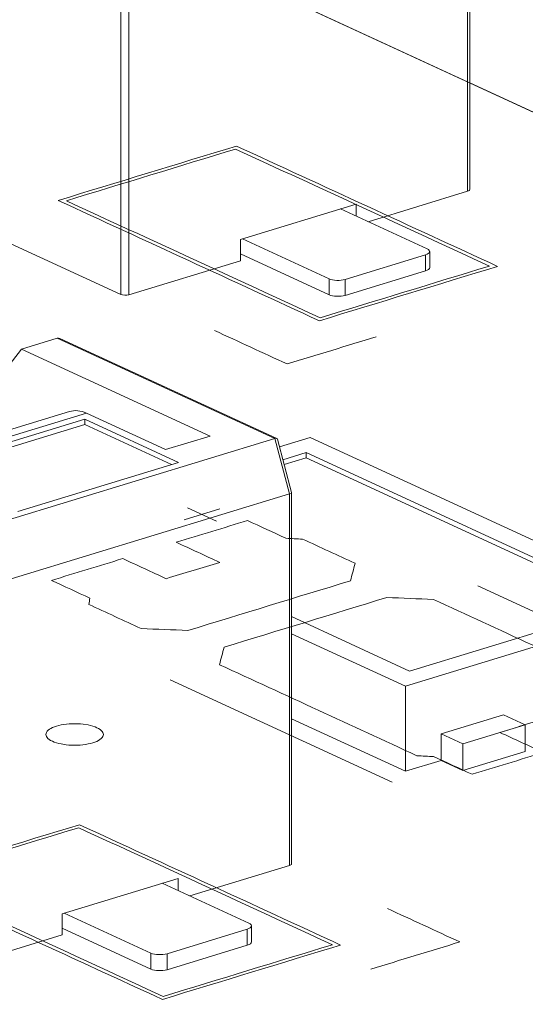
# Model space of a CAD drawing. Header units: inches. Extents: x -35 to 647, y 178 to 608.
# Tile 13 of 234: x 127.4 to 131.8, y 341.97 to 350.55. Entities that reach past the tile are written whole.
import ezdxf

# ---------------------------------------------------------------- set-up
doc = ezdxf.new("R2010")
doc.units = ezdxf.units.IN
doc.header["$MEASUREMENT"] = 0
doc.layers.add('1', color=7, linetype='Continuous')

# ---------------------------------------------------------------- blocks, each defined once
blk = doc.blocks.new('block 2742')
at = {"layer": '1', "color": 155, "lineweight": 18, "true_color": 0x4c7299}
blk.add_lwpolyline([(129.4144, 342.5145), (129.4144, 342.6535)], dxfattribs=at)
blk = doc.blocks.new('block 2743')
at = {"layer": '1', "color": 155, "lineweight": 18, "true_color": 0x4c7299}
blk.add_lwpolyline([(130.9653, 348.388), (130.9653, 348.527)], dxfattribs=at)
blk = doc.blocks.new('block 2748')
at = {"layer": '1', "color": 155, "lineweight": 18, "true_color": 0x4c7299}
blk.add_lwpolyline([(131.314, 349.0664), (131.314, 352.3003)], dxfattribs=at)
blk = doc.blocks.new('block 2773')
at = {"layer": '1', "color": 155, "lineweight": 18, "true_color": 0x4c7299}
blk.add_lwpolyline([(127.8319, 347.1339), (126.2807, 346.66)], dxfattribs=at)
blk = doc.blocks.new('block 2774')
at = {"layer": '1', "color": 155, "lineweight": 18, "true_color": 0x4c7299}
blk.add_lwpolyline([(129.7631, 346.4275), (129.6396, 346.8929)], dxfattribs=at)
blk = doc.blocks.new('block 2776')
at = {"layer": '1', "color": 155, "lineweight": 18, "true_color": 0x4c7299}
blk.add_lwpolyline([(129.6344, 346.8991), (127.7463, 347.7701)], dxfattribs=at)
blk = doc.blocks.new('block 2777')
at = {"layer": '1', "color": 155, "lineweight": 18, "true_color": 0x4c7299}
blk.add_lwpolyline([(129.7632, 343.193), (129.7632, 346.4268)], dxfattribs=at)
blk = doc.blocks.new('block 3013')
at = {"layer": '1', "color": 155, "lineweight": 18, "true_color": 0x4c7299}
blk.add_lwpolyline([(132.73, 345.4657), (130.791, 344.8733)], dxfattribs=at)
blk = doc.blocks.new('block 3014')
at = {"layer": '1', "color": 155, "lineweight": 18, "true_color": 0x4c7299}
blk.add_lwpolyline([(130.791, 344.8733), (129.7631, 345.3474)], dxfattribs=at)
blk = doc.blocks.new('block 3015')
at = {"layer": '1', "color": 155, "lineweight": 18, "true_color": 0x4c7299}
blk.add_lwpolyline([(129.8895, 346.776), (132.73, 345.4657)], dxfattribs=at)
blk = doc.blocks.new('block 3016')
at = {"layer": '1', "color": 155, "lineweight": 18, "true_color": 0x4c7299}
blk.add_lwpolyline([(130.7549, 344.7412), (133.0817, 345.4521)], dxfattribs=at)
blk = doc.blocks.new('block 3017')
at = {"layer": '1', "color": 155, "lineweight": 18, "true_color": 0x4c7299}
blk.add_lwpolyline([(129.9256, 346.908), (129.6573, 346.826)], dxfattribs=at)
blk = doc.blocks.new('block 3018')
at = {"layer": '1', "color": 155, "lineweight": 18, "true_color": 0x4c7299}
blk.add_lwpolyline([(131.6081, 344.4921), (131.7974, 344.4048)], dxfattribs=at)
blk = doc.blocks.new('block 3019')
at = {"layer": '1', "color": 155, "lineweight": 18, "true_color": 0x4c7299}
blk.add_lwpolyline([(129.687, 346.7141), (129.8895, 346.776)], dxfattribs=at)
blk = doc.blocks.new('block 3020')
at = {"layer": '1', "color": 155, "lineweight": 18, "true_color": 0x4c7299}
blk.add_lwpolyline([(129.7631, 345.1987), (130.7549, 344.7412)], dxfattribs=at)
blk = doc.blocks.new('block 3021')
at = {"layer": '1', "color": 155, "lineweight": 18, "true_color": 0x4c7299}
blk.add_lwpolyline([(133.0817, 345.4521), (129.9256, 346.908)], dxfattribs=at)
blk = doc.blocks.new('block 3023')
at = {"layer": '1', "color": 155, "lineweight": 18, "true_color": 0x4c7299}
blk.add_lwpolyline([(131.2545, 344.2389), (131.0652, 344.3262)], dxfattribs=at)
blk = doc.blocks.new('block 3126')
at = {"layer": '1', "color": 155, "lineweight": 18, "true_color": 0x4c7299}
blk.add_lwpolyline([(131.7974, 344.4048), (131.2545, 344.2389)], dxfattribs=at)
blk = doc.blocks.new('block 3387')
at = {"layer": '1', "color": 155, "lineweight": 18, "true_color": 0x4c7299}
blk.add_lwpolyline([(128.6372, 343.0254), (129.392, 342.6772)], dxfattribs=at)
blk = doc.blocks.new('block 3388')
at = {"layer": '1', "color": 155, "lineweight": 18, "true_color": 0x4c7299}
blk.add_lwpolyline([(128.5388, 342.4166), (127.7841, 342.7647)], dxfattribs=at)
blk = doc.blocks.new('block 3389')
at = {"layer": '1', "color": 155, "lineweight": 18, "true_color": 0x4c7299}
blk.add_lwpolyline([(129.3775, 342.6244), (128.6795, 342.4111)], dxfattribs=at)
blk = doc.blocks.new('block 3390')
at = {"layer": '1', "color": 155, "lineweight": 18, "true_color": 0x4c7299}
blk.add_lwpolyline([(130.1881, 348.8989), (130.9428, 348.5507)], dxfattribs=at)
blk = doc.blocks.new('block 3391')
at = {"layer": '1', "color": 155, "lineweight": 18, "true_color": 0x4c7299}
blk.add_lwpolyline([(130.0897, 348.29), (129.3349, 348.6382)], dxfattribs=at)
blk = doc.blocks.new('block 3392')
at = {"layer": '1', "color": 155, "lineweight": 18, "true_color": 0x4c7299}
blk.add_lwpolyline([(130.9284, 348.4979), (130.2304, 348.2846)], dxfattribs=at)
blk = doc.blocks.new('block 3632')
at = {"layer": '1', "color": 155, "lineweight": 13, "true_color": 0x4c7299}
blk.add_lwpolyline([(129.6167, 346.8986), (127.723, 347.7721)], dxfattribs=at)
blk = doc.blocks.new('block 3655')
at = {"layer": '1', "color": 155, "lineweight": 13, "true_color": 0x4c7299}
blk.add_lwpolyline([(127.978, 347.1192), (126.4268, 346.6452)], dxfattribs=at)
blk = doc.blocks.new('block 3659')
at = {"layer": '1', "color": 155, "lineweight": 18, "true_color": 0x4c7299}
blk.add_lwpolyline([(127.723, 347.7721), (127.4128, 347.6773)], dxfattribs=at)
blk = doc.blocks.new('block 3660')
at = {"layer": '1', "color": 155, "lineweight": 18, "true_color": 0x4c7299}
blk.add_lwpolyline([(126.9096, 347.0289), (127.4128, 347.6773)], dxfattribs=at)
blk = doc.blocks.new('block 3661')
at = {"layer": '1', "color": 155, "lineweight": 18, "true_color": 0x4c7299}
blk.add_lwpolyline([(127.3819, 346.2641), (128.7779, 346.6907)], dxfattribs=at)
blk = doc.blocks.new('block 3662')
at = {"layer": '1', "color": 155, "lineweight": 18, "true_color": 0x4c7299}
blk.add_lwpolyline([(128.7779, 346.6907), (127.9636, 347.0663)], dxfattribs=at)
blk = doc.blocks.new('block 3663')
at = {"layer": '1', "color": 155, "lineweight": 18, "true_color": 0x4c7299}
blk.add_lwpolyline([(127.9636, 347.0663), (126.5675, 346.6398)], dxfattribs=at)
blk = doc.blocks.new('block 3665')
at = {"layer": '1', "color": 155, "lineweight": 18, "true_color": 0x4c7299}
blk.add_lwpolyline([(129.6167, 346.8986), (126.6694, 345.9981)], dxfattribs=at)
blk = doc.blocks.new('block 3667')
at = {"layer": '1', "color": 155, "lineweight": 18, "true_color": 0x4c7299}
blk.add_lwpolyline([(129.0539, 346.9202), (127.4128, 347.6773)], dxfattribs=at)
blk = doc.blocks.new('block 3669')
at = {"layer": '1', "color": 155, "lineweight": 18, "true_color": 0x4c7299}
blk.add_lwpolyline([(127.978, 347.1192), (128.6661, 346.8017)], dxfattribs=at)
blk = doc.blocks.new('block 3670')
at = {"layer": '1', "color": 155, "lineweight": 18, "true_color": 0x4c7299}
blk.add_lwpolyline([(128.6661, 346.8017), (129.0539, 346.9202)], dxfattribs=at)
blk = doc.blocks.new('block 3672')
at = {"layer": '1', "color": 155, "lineweight": 13, "true_color": 0x4c7299}
blk.add_lwpolyline([(129.7447, 346.4159), (129.6167, 346.8986)], dxfattribs=at)
blk = doc.blocks.new('block 3673')
at = {"layer": '1', "color": 155, "lineweight": 18, "true_color": 0x4c7299}
blk.add_lwpolyline([(129.7447, 346.4159), (126.7974, 345.5154)], dxfattribs=at)
blk = doc.blocks.new('block 4491')
at = {"layer": '1', "color": 155, "lineweight": 18, "true_color": 0x4c7299}
blk.add_lwpolyline([(129.8895, 346.7296), (129.8895, 346.776)], dxfattribs=at)
blk = doc.blocks.new('block 4493')
at = {"layer": '1', "color": 155, "lineweight": 18, "true_color": 0x4c7299}
blk.add_lwpolyline([(130.7549, 344.7412), (130.7549, 343.9997)], dxfattribs=at)
blk = doc.blocks.new('block 4494')
at = {"layer": '1', "color": 155, "lineweight": 18, "true_color": 0x4c7299}
blk.add_lwpolyline([(129.6984, 346.6712), (129.8895, 346.7296)], dxfattribs=at)
blk = doc.blocks.new('block 4495')
at = {"layer": '1', "color": 155, "lineweight": 18, "true_color": 0x4c7299}
blk.add_lwpolyline([(129.8895, 346.7296), (132.6696, 345.4472)], dxfattribs=at)
blk = doc.blocks.new('block 4496')
at = {"layer": '1', "color": 155, "lineweight": 18, "true_color": 0x4c7299}
blk.add_lwpolyline([(131.0652, 344.3262), (131.0652, 344.0945)], dxfattribs=at)
blk = doc.blocks.new('block 4498')
at = {"layer": '1', "color": 155, "lineweight": 18, "true_color": 0x4c7299}
blk.add_lwpolyline([(131.0652, 344.3262), (131.6081, 344.4921)], dxfattribs=at)
blk = doc.blocks.new('block 4499')
at = {"layer": '1', "color": 155, "lineweight": 18, "true_color": 0x4c7299}
blk.add_lwpolyline([(131.7974, 344.4048), (131.7974, 344.173)], dxfattribs=at)
blk = doc.blocks.new('block 4500')
at = {"layer": '1', "color": 155, "lineweight": 18, "true_color": 0x4c7299}
blk.add_lwpolyline([(131.2545, 344.2389), (131.2545, 344.0072)], dxfattribs=at)
blk = doc.blocks.new('block 4505')
at = {"layer": '1', "color": 155, "lineweight": 18, "true_color": 0x4c7299}
blk.add_lwpolyline([(131.7974, 344.173), (131.2545, 344.0072)], dxfattribs=at)
blk = doc.blocks.new('block 4507')
at = {"layer": '1', "color": 155, "lineweight": 18, "true_color": 0x4c7299}
blk.add_lwpolyline([(131.2545, 344.0072), (131.0652, 344.0945)], dxfattribs=at)
blk = doc.blocks.new('block 4508')
at = {"layer": '1', "color": 155, "lineweight": 18, "true_color": 0x4c7299}
blk.add_lwpolyline([(129.7631, 344.4572), (130.7549, 343.9997)], dxfattribs=at)
blk = doc.blocks.new('block 4509')
at = {"layer": '1', "color": 155, "lineweight": 18, "true_color": 0x4c7299}
blk.add_lwpolyline([(130.7549, 343.9997), (131.0652, 344.0945)], dxfattribs=at)
blk = doc.blocks.new('block 4645')
at = {"layer": '1', "color": 155, "lineweight": 13, "true_color": 0x4c7299}
blk.add_lwpolyline([(129.3775, 342.4854), (129.3775, 342.6244)], dxfattribs=at)
blk = doc.blocks.new('block 4646')
at = {"layer": '1', "color": 155, "lineweight": 13, "true_color": 0x4c7299}
blk.add_lwpolyline([(128.6795, 342.4111), (128.6795, 342.2721)], dxfattribs=at)
blk = doc.blocks.new('block 4647')
at = {"layer": '1', "color": 155, "lineweight": 13, "true_color": 0x4c7299}
blk.add_lwpolyline([(128.5388, 342.2775), (128.5388, 342.4166)], dxfattribs=at)
blk = doc.blocks.new('block 4648')
at = {"layer": '1', "color": 155, "lineweight": 18, "true_color": 0x4c7299}
blk.add_lwpolyline([(128.5388, 342.2775), (127.7669, 342.6336)], dxfattribs=at)
blk = doc.blocks.new('block 4649')
at = {"layer": '1', "color": 155, "lineweight": 18, "true_color": 0x4c7299}
blk.add_lwpolyline([(129.3775, 342.4854), (128.6795, 342.2721)], dxfattribs=at)
blk = doc.blocks.new('block 4650')
at = {"layer": '1', "color": 155, "lineweight": 13, "true_color": 0x4c7299}
blk.add_lwpolyline([(130.2304, 348.2846), (130.2304, 348.1456)], dxfattribs=at)
blk = doc.blocks.new('block 4651')
at = {"layer": '1', "color": 155, "lineweight": 13, "true_color": 0x4c7299}
blk.add_lwpolyline([(130.9284, 348.3588), (130.9284, 348.4979)], dxfattribs=at)
blk = doc.blocks.new('block 4652')
at = {"layer": '1', "color": 155, "lineweight": 13, "true_color": 0x4c7299}
blk.add_lwpolyline([(130.0897, 348.151), (130.0897, 348.29)], dxfattribs=at)
blk = doc.blocks.new('block 4653')
at = {"layer": '1', "color": 155, "lineweight": 18, "true_color": 0x4c7299}
blk.add_lwpolyline([(130.0897, 348.151), (129.3178, 348.5071)], dxfattribs=at)
blk = doc.blocks.new('block 4654')
at = {"layer": '1', "color": 155, "lineweight": 18, "true_color": 0x4c7299}
blk.add_lwpolyline([(130.9284, 348.3588), (130.2304, 348.1456)], dxfattribs=at)
blk = doc.blocks.new('block 4689')
at = {"layer": '1', "color": 155, "lineweight": 13, "true_color": 0x4c7299}
blk.add_lwpolyline([(128.3483, 351.3889), (128.3483, 348.1514)], dxfattribs=at)
blk = doc.blocks.new('block 4690')
at = {"layer": '1', "color": 155, "lineweight": 13, "true_color": 0x4c7299}
blk.add_lwpolyline([(128.2779, 348.1541), (128.2779, 351.3818)], dxfattribs=at)
blk = doc.blocks.new('block 4691')
at = {"layer": '1', "color": 155, "lineweight": 13, "true_color": 0x4c7299}
blk.add_lwpolyline([(131.2956, 349.0519), (131.2956, 352.2894)], dxfattribs=at)
blk = doc.blocks.new('block 4698')
at = {"layer": '1', "color": 155, "lineweight": 18, "true_color": 0x4c7299}
blk.add_lwpolyline([(129.3178, 348.633), (129.3178, 348.4476)], dxfattribs=at)
blk = doc.blocks.new('block 4699')
at = {"layer": '1', "color": 155, "lineweight": 18, "true_color": 0x4c7299}
blk.add_lwpolyline([(130.3261, 348.941), (130.3261, 348.8352)], dxfattribs=at)
blk = doc.blocks.new('block 4703')
at = {"layer": '1', "color": 155, "lineweight": 18, "true_color": 0x4c7299}
blk.add_lwpolyline([(130.3261, 348.941), (129.3178, 348.633)], dxfattribs=at)
blk = doc.blocks.new('block 4704')
at = {"layer": '1', "color": 155, "lineweight": 18, "true_color": 0x4c7299}
blk.add_lwpolyline([(131.2956, 349.0519), (130.4298, 348.7874)], dxfattribs=at)
blk = doc.blocks.new('block 4705')
at = {"layer": '1', "color": 155, "lineweight": 18, "true_color": 0x4c7299}
blk.add_lwpolyline([(129.3178, 348.4476), (128.3483, 348.1514)], dxfattribs=at)
blk = doc.blocks.new('block 4706')
at = {"layer": '1', "color": 155, "lineweight": 18, "true_color": 0x4c7299}
blk.add_lwpolyline([(128.2779, 348.1541), (120.8927, 351.5609)], dxfattribs=at)
blk = doc.blocks.new('block 4785')
at = {"layer": '1', "color": 155, "lineweight": 18, "true_color": 0x4c7299}
blk.add_lwpolyline([(127.9636, 347.02), (127.9636, 347.0663)], dxfattribs=at)
blk = doc.blocks.new('block 4786')
at = {"layer": '1', "color": 155, "lineweight": 18, "true_color": 0x4c7299}
blk.add_lwpolyline([(128.7175, 346.6722), (127.9636, 347.02)], dxfattribs=at)
blk = doc.blocks.new('block 4787')
at = {"layer": '1', "color": 155, "lineweight": 18, "true_color": 0x4c7299}
blk.add_lwpolyline([(127.9636, 347.02), (126.628, 346.6119)], dxfattribs=at)
blk = doc.blocks.new('block 4805')
at = {"layer": '1', "color": 155, "lineweight": 13, "true_color": 0x4c7299}
blk.add_lwpolyline([(129.7447, 343.1784), (129.7447, 346.4159)], dxfattribs=at)
blk = doc.blocks.new('block 4814')
at = {"layer": '1', "color": 155, "lineweight": 18, "true_color": 0x4c7299}
blk.add_lwpolyline([(127.7669, 342.7595), (127.7669, 342.5741)], dxfattribs=at)
blk = doc.blocks.new('block 4815')
at = {"layer": '1', "color": 155, "lineweight": 18, "true_color": 0x4c7299}
blk.add_lwpolyline([(128.7752, 343.0676), (128.7752, 342.9617)], dxfattribs=at)
blk = doc.blocks.new('block 4819')
at = {"layer": '1', "color": 155, "lineweight": 18, "true_color": 0x4c7299}
blk.add_lwpolyline([(128.7752, 343.0676), (127.7669, 342.7595)], dxfattribs=at)
blk = doc.blocks.new('block 4820')
at = {"layer": '1', "color": 155, "lineweight": 18, "true_color": 0x4c7299}
blk.add_lwpolyline([(129.7447, 343.1784), (128.879, 342.9139)], dxfattribs=at)
blk = doc.blocks.new('block 4821')
at = {"layer": '1', "color": 155, "lineweight": 18, "true_color": 0x4c7299}
blk.add_lwpolyline([(127.7669, 342.5741), (126.7974, 342.2779)], dxfattribs=at)
blk = doc.blocks.new('block 4961')
at = {"layer": '1', "color": 18, "lineweight": 13, "true_color": 0x4c0000}
blk.add_lwpolyline([(130.6387, 343.9066), (128.707, 344.7977)], dxfattribs=at)
blk = doc.blocks.new('block 4985')
at = {"layer": '1', "color": 18, "lineweight": 13, "true_color": 0x4c0000}
blk.add_lwpolyline([(130.6387, 343.9066), (128.707, 344.7977)], dxfattribs=at)
blk = doc.blocks.new('block 5096')
at = {"layer": '1', "color": 18, "lineweight": 13, "true_color": 0x4c0000}
blk.add_lwpolyline([(114.0713, 357.9507), (197.1172, 319.6422)], dxfattribs=at)
blk = doc.blocks.new('block 5115')
at = {"layer": '1', "color": 18, "lineweight": 13, "true_color": 0x4c0000}
blk.add_lwpolyline([(133.317, 344.7249), (131.3853, 345.616)], dxfattribs=at)
blk = doc.blocks.new('block 5116')
at = {"layer": '1', "color": 18, "lineweight": 13, "true_color": 0x4c0000}
blk.add_lwpolyline([(128.857, 346.2954), (129.1095, 346.1789)], dxfattribs=at)
blk = doc.blocks.new('block 5117')
at = {"layer": '1', "color": 18, "lineweight": 13, "true_color": 0x4c0000}
blk.add_lwpolyline([(128.828, 346.1902), (129.1382, 346.285)], dxfattribs=at)
blk = doc.blocks.new('block 5156')
at = {"layer": '1', "color": 18, "lineweight": 13, "true_color": 0x4c0000}
blk.add_lwpolyline([(128.828, 346.1902), (129.1382, 346.285)], dxfattribs=at)
blk = doc.blocks.new('block 5174')
at = {"layer": '1', "color": 18, "lineweight": 13, "true_color": 0x4c0000}
blk.add_lwpolyline([(133.317, 344.7249), (131.3853, 345.616)], dxfattribs=at)
blk = doc.blocks.new('block 5185')
at = {"layer": '1', "color": 18, "lineweight": 13, "true_color": 0x4c0000}
blk.add_lwpolyline([(114.0713, 357.9507), (197.1172, 319.6422)], dxfattribs=at)
blk = doc.blocks.new('block 5187')
at = {"layer": '1', "color": 18, "lineweight": 13, "true_color": 0x4c0000}
blk.add_lwpolyline([(128.857, 346.2954), (129.1095, 346.1789)], dxfattribs=at)
blk = doc.blocks.new('block 5447')
at = {"layer": '1', "color": 155, "lineweight": 18, "true_color": 0x4c7299}
blk.add_open_spline([(130.9284, 348.4979), (130.9712, 348.511), (130.9777, 348.5346), (130.9428, 348.5507)], degree=3, dxfattribs=at)
blk = doc.blocks.new('block 5451')
at = {"layer": '1', "color": 155, "lineweight": 18, "true_color": 0x4c7299}
blk.add_open_spline([(128.5388, 342.4166), (128.5737, 342.4005), (128.6367, 342.3981), (128.6795, 342.4111)], degree=3, dxfattribs=at)
blk = doc.blocks.new('block 5452')
at = {"layer": '1', "color": 155, "lineweight": 18, "true_color": 0x4c7299}
blk.add_open_spline([(129.3775, 342.6244), (129.4204, 342.6375), (129.4268, 342.6611), (129.392, 342.6772)], degree=3, dxfattribs=at)
blk = doc.blocks.new('block 5453')
at = {"layer": '1', "color": 155, "lineweight": 18, "true_color": 0x4c7299}
blk.add_open_spline([(130.0897, 348.29), (130.1245, 348.2739), (130.1875, 348.2715), (130.2304, 348.2846)], degree=3, dxfattribs=at)
blk = doc.blocks.new('block 5563')
at = {"layer": '1', "color": 155, "lineweight": 18, "true_color": 0x4c7299}
blk.add_open_spline([(127.7463, 347.7701), (127.7385, 347.7737), (127.7304, 347.7744), (127.723, 347.7721)], degree=3, dxfattribs=at)
blk = doc.blocks.new('block 5564')
at = {"layer": '1', "color": 155, "lineweight": 18, "true_color": 0x4c7299}
blk.add_open_spline([(129.6396, 346.8929), (129.6376, 346.9002), (129.6291, 346.9024), (129.6167, 346.8986)], degree=3, dxfattribs=at)
blk = doc.blocks.new('block 5573')
at = {"layer": '1', "color": 155, "lineweight": 18, "true_color": 0x4c7299}
blk.add_open_spline([(127.978, 347.1192), (127.9272, 347.1426), (127.877, 347.1477), (127.8319, 347.1339)], degree=3, dxfattribs=at)
blk = doc.blocks.new('block 5579')
at = {"layer": '1', "color": 155, "lineweight": 18, "true_color": 0x4c7299}
blk.add_open_spline([(129.7447, 346.4159), (129.7572, 346.4197), (129.764, 346.424), (129.7631, 346.4275)], degree=3, dxfattribs=at)
blk = doc.blocks.new('block 5644')
at = {"layer": '1', "color": 155, "lineweight": 18, "true_color": 0x4c7299}
blk.add_open_spline([(128.5388, 342.2775), (128.5737, 342.2614), (128.6367, 342.259), (128.6795, 342.2721)], degree=3, dxfattribs=at)
blk = doc.blocks.new('block 5645')
at = {"layer": '1', "color": 155, "lineweight": 18, "true_color": 0x4c7299}
blk.add_open_spline([(129.3775, 342.4854), (129.4009, 342.4925), (129.4144, 342.5032), (129.4144, 342.5145)], degree=3, dxfattribs=at)
blk = doc.blocks.new('block 5646')
at = {"layer": '1', "color": 155, "lineweight": 18, "true_color": 0x4c7299}
blk.add_open_spline([(130.0897, 348.151), (130.1245, 348.1349), (130.1875, 348.1325), (130.2304, 348.1456)], degree=3, dxfattribs=at)
blk = doc.blocks.new('block 5647')
at = {"layer": '1', "color": 155, "lineweight": 18, "true_color": 0x4c7299}
blk.add_open_spline([(130.9284, 348.3588), (130.9517, 348.366), (130.9653, 348.3767), (130.9653, 348.388)], degree=3, dxfattribs=at)
blk = doc.blocks.new('block 5652')
at = {"layer": '1', "color": 155, "lineweight": 18, "true_color": 0x4c7299}
blk.add_open_spline([(131.2956, 349.0519), (131.3072, 349.0554), (131.314, 349.0608), (131.314, 349.0664)], degree=3, dxfattribs=at)
blk = doc.blocks.new('block 5654')
at = {"layer": '1', "color": 155, "lineweight": 18, "true_color": 0x4c7299}
blk.add_open_spline([(128.2779, 348.1541), (128.2954, 348.146), (128.3268, 348.1448), (128.3483, 348.1514)], degree=3, dxfattribs=at)
blk = doc.blocks.new('block 5669')
at = {"layer": '1', "color": 155, "lineweight": 18, "true_color": 0x4c7299}
blk.add_open_spline([(129.7447, 343.1784), (129.7564, 343.182), (129.7632, 343.1873), (129.7632, 343.193)], degree=3, dxfattribs=at)
blk = doc.blocks.new('block 7555')
at = {"layer": '1', "color": 155, "lineweight": 18, "true_color": 0x4c7299}
blk.add_lwpolyline([(131.315, 349.9963), (197.1172, 319.6422)], dxfattribs=at)
blk = doc.blocks.new('block 7602')
at = {"layer": '1', "color": 18, "lineweight": 13, "true_color": 0x4c0000}
blk.add_lwpolyline([(97.2709, 354.9958), (85.4657, 360.4415), (84.7278, 360.7818), (85.6254, 361.0592), (87.4386, 361.6132), (91.065, 362.7211), (98.3179, 364.9371), (110.1912, 359.7405), (110.929, 359.4002), (110.7012, 359.0928), (110.1581, 358.2429), (111.9106, 357.6674), (114.1055, 357.9349), (120.0081, 355.2121), (167.2292, 333.4293), (190.8397, 322.538)], dxfattribs=at)
blk = doc.blocks.new('block 7605')
at = {"layer": '1', "color": 18, "lineweight": 13, "true_color": 0x4c0000}
blk.add_lwpolyline([(97.2709, 354.9958), (85.4657, 360.4415), (84.7278, 360.7818), (85.6254, 361.0592), (87.4386, 361.6132), (91.065, 362.7211), (98.3179, 364.9371), (110.1912, 359.7405), (110.929, 359.4002), (110.7012, 359.0928), (110.1581, 358.2429), (111.9106, 357.6674), (114.1055, 357.9349), (120.0081, 355.2121), (167.2292, 333.4293), (190.8397, 322.538)], dxfattribs=at)
blk = doc.blocks.new('block 7662')
at = {"layer": '1', "color": 18, "lineweight": 13, "true_color": 0x4c0000}
blk.add_open_spline([(132.4205, 344.3058), (132.6274, 344.369), (132.8342, 344.4321), (133.041, 344.4953), (132.9295, 344.5468), (132.8179, 344.5983), (132.7064, 344.6497), (132.7097, 344.668), (132.713, 344.6863), (132.7163, 344.7046), (132.1433, 344.9689), (131.5704, 345.2332), (130.9975, 345.4975), (130.8621, 345.5029), (130.7268, 345.5082), (130.5914, 345.5136), (130.1198, 345.3695), (129.6481, 345.2254), (129.1765, 345.0813), (129.163, 345.0305), (129.1495, 344.9796), (129.1361, 344.9287), (129.709, 344.6645), (130.2819, 344.4002), (130.8548, 344.1359), (130.9032, 344.1334), (130.9516, 344.1309), (131, 344.1284), (131.1116, 344.0769), (131.2231, 344.0255), (131.3347, 343.974), (131.5415, 344.0372), (131.7484, 344.1004), (131.9552, 344.1636), (131.8289, 344.2218), (131.7027, 344.28), (131.5765, 344.3383), (131.7316, 344.3857), (131.8867, 344.4331), (132.0418, 344.4805), (132.1681, 344.4222), (132.2943, 344.364), (132.4205, 344.3058)], degree=3, knots=[0, 0, 0, 0, 1, 1, 1, 2, 2, 2, 3, 3, 3, 4, 4, 4, 5, 5, 5, 6, 6, 6, 7, 7, 7, 8, 8, 8, 9, 9, 9, 10, 10, 10, 11, 11, 11, 12, 12, 12, 13, 13, 13, 14, 14, 14, 14], dxfattribs=at)
blk = doc.blocks.new('block 7663')
at = {"layer": '1', "color": 18, "lineweight": 13, "true_color": 0x4c0000}
blk.add_open_spline([(132.4205, 344.3058), (132.6274, 344.369), (132.8342, 344.4321), (133.041, 344.4953), (132.9295, 344.5468), (132.8179, 344.5983), (132.7064, 344.6497), (132.7097, 344.668), (132.713, 344.6863), (132.7163, 344.7046), (132.1433, 344.9689), (131.5704, 345.2332), (130.9975, 345.4975), (130.8621, 345.5029), (130.7268, 345.5082), (130.5914, 345.5136), (130.1198, 345.3695), (129.6481, 345.2254), (129.1765, 345.0813), (129.163, 345.0305), (129.1495, 344.9796), (129.1361, 344.9287), (129.709, 344.6645), (130.2819, 344.4002), (130.8548, 344.1359), (130.9032, 344.1334), (130.9516, 344.1309), (131, 344.1284), (131.1116, 344.0769), (131.2231, 344.0255), (131.3347, 343.974), (131.5415, 344.0372), (131.7484, 344.1004), (131.9552, 344.1636), (131.8289, 344.2218), (131.7027, 344.28), (131.5765, 344.3383), (131.7316, 344.3857), (131.8867, 344.4331), (132.0418, 344.4805), (132.1681, 344.4222), (132.2943, 344.364), (132.4205, 344.3058)], degree=3, knots=[0, 0, 0, 0, 1, 1, 1, 2, 2, 2, 3, 3, 3, 4, 4, 4, 5, 5, 5, 6, 6, 6, 7, 7, 7, 8, 8, 8, 9, 9, 9, 10, 10, 10, 11, 11, 11, 12, 12, 12, 13, 13, 13, 14, 14, 14, 14], dxfattribs=at)
blk = doc.blocks.new('block 7664')
at = {"layer": '1', "color": 18, "lineweight": 13, "true_color": 0x4c0000}
blk.add_open_spline([(130.3162, 345.8117), (130.3028, 345.7609), (130.2893, 345.7101), (130.2758, 345.6592), (129.8042, 345.5151), (129.3325, 345.371), (128.8609, 345.2269), (128.7255, 345.2323), (128.5901, 345.2376), (128.4548, 345.243), (128.3027, 345.3132), (128.1505, 345.3834), (127.9984, 345.4535), (128.0017, 345.4718), (128.005, 345.4901), (128.0084, 345.5084), (127.8968, 345.5599), (127.7852, 345.6114), (127.6736, 345.6628), (127.8805, 345.726), (128.0873, 345.7892), (128.2941, 345.8524), (128.4204, 345.7942), (128.5466, 345.7359), (128.6728, 345.6777), (128.828, 345.7251), (128.9831, 345.7725), (129.1382, 345.8199), (129.012, 345.8781), (128.8857, 345.9364), (128.7595, 345.9946), (128.9663, 346.0578), (129.1731, 346.121), (129.38, 346.1842), (129.4915, 346.1327), (129.6031, 346.0812), (129.7147, 346.0298), (129.7631, 346.0273), (129.8115, 346.0248), (129.8599, 346.0223), (130.012, 345.9521), (130.1641, 345.8819), (130.3162, 345.8117)], degree=3, knots=[0, 0, 0, 0, 1, 1, 1, 2, 2, 2, 3, 3, 3, 4, 4, 4, 5, 5, 5, 6, 6, 6, 7, 7, 7, 8, 8, 8, 9, 9, 9, 10, 10, 10, 11, 11, 11, 12, 12, 12, 13, 13, 13, 14, 14, 14, 14], dxfattribs=at)
blk = doc.blocks.new('block 7665')
at = {"layer": '1', "color": 18, "lineweight": 13, "true_color": 0x4c0000}
blk.add_open_spline([(130.3162, 345.8117), (130.3028, 345.7609), (130.2893, 345.7101), (130.2758, 345.6592), (129.8042, 345.5151), (129.3325, 345.371), (128.8609, 345.2269), (128.7255, 345.2323), (128.5901, 345.2376), (128.4548, 345.243), (128.3027, 345.3132), (128.1505, 345.3834), (127.9984, 345.4535), (128.0017, 345.4718), (128.005, 345.4901), (128.0084, 345.5084), (127.8968, 345.5599), (127.7852, 345.6114), (127.6736, 345.6628), (127.8805, 345.726), (128.0873, 345.7892), (128.2941, 345.8524), (128.4204, 345.7942), (128.5466, 345.7359), (128.6728, 345.6777), (128.828, 345.7251), (128.9831, 345.7725), (129.1382, 345.8199), (129.012, 345.8781), (128.8857, 345.9364), (128.7595, 345.9946), (128.9663, 346.0578), (129.1731, 346.121), (129.38, 346.1842), (129.4915, 346.1327), (129.6031, 346.0812), (129.7147, 346.0298), (129.7631, 346.0273), (129.8115, 346.0248), (129.8599, 346.0223), (130.012, 345.9521), (130.1641, 345.8819), (130.3162, 345.8117)], degree=3, knots=[0, 0, 0, 0, 1, 1, 1, 2, 2, 2, 3, 3, 3, 4, 4, 4, 5, 5, 5, 6, 6, 6, 7, 7, 7, 8, 8, 8, 9, 9, 9, 10, 10, 10, 11, 11, 11, 12, 12, 12, 13, 13, 13, 14, 14, 14, 14], dxfattribs=at)
blk = doc.blocks.new('block 7766')
at = {"layer": '1', "color": 18, "lineweight": 13, "true_color": 0x4c0000}
blk.add_open_spline([(132.4205, 344.3058), (132.6274, 344.369), (132.8342, 344.4321), (133.041, 344.4953), (132.9295, 344.5468), (132.8179, 344.5983), (132.7064, 344.6497), (132.7097, 344.668), (132.713, 344.6863), (132.7163, 344.7046), (132.1433, 344.9689), (131.5704, 345.2332), (130.9975, 345.4975), (130.8621, 345.5029), (130.7268, 345.5082), (130.5914, 345.5136), (130.1198, 345.3695), (129.6481, 345.2254), (129.1765, 345.0813), (129.163, 345.0305), (129.1495, 344.9796), (129.1361, 344.9287), (129.709, 344.6645), (130.2819, 344.4002), (130.8548, 344.1359), (130.9032, 344.1334), (130.9516, 344.1309), (131, 344.1284), (131.1116, 344.0769), (131.2231, 344.0255), (131.3347, 343.974), (131.5415, 344.0372), (131.7484, 344.1004), (131.9552, 344.1636), (131.8289, 344.2218), (131.7027, 344.28), (131.5765, 344.3383), (131.7316, 344.3857), (131.8867, 344.4331), (132.0418, 344.4805), (132.1681, 344.4222), (132.2943, 344.364), (132.4205, 344.3058)], degree=3, knots=[0, 0, 0, 0, 1, 1, 1, 2, 2, 2, 3, 3, 3, 4, 4, 4, 5, 5, 5, 6, 6, 6, 7, 7, 7, 8, 8, 8, 9, 9, 9, 10, 10, 10, 11, 11, 11, 12, 12, 12, 13, 13, 13, 14, 14, 14, 14], dxfattribs=at)
blk = doc.blocks.new('block 7813')
at = {"layer": '1', "color": 18, "lineweight": 13, "true_color": 0x4c0000}
blk.add_open_spline([(132.4205, 344.3058), (132.6274, 344.369), (132.8342, 344.4321), (133.041, 344.4953), (132.9295, 344.5468), (132.8179, 344.5983), (132.7064, 344.6497), (132.7097, 344.668), (132.713, 344.6863), (132.7163, 344.7046), (132.1433, 344.9689), (131.5704, 345.2332), (130.9975, 345.4975), (130.8621, 345.5029), (130.7268, 345.5082), (130.5914, 345.5136), (130.1198, 345.3695), (129.6481, 345.2254), (129.1765, 345.0813), (129.163, 345.0305), (129.1495, 344.9796), (129.1361, 344.9287), (129.709, 344.6645), (130.2819, 344.4002), (130.8548, 344.1359), (130.9032, 344.1334), (130.9516, 344.1309), (131, 344.1284), (131.1116, 344.0769), (131.2231, 344.0255), (131.3347, 343.974), (131.5415, 344.0372), (131.7484, 344.1004), (131.9552, 344.1636), (131.8289, 344.2218), (131.7027, 344.28), (131.5765, 344.3383), (131.7316, 344.3857), (131.8867, 344.4331), (132.0418, 344.4805), (132.1681, 344.4222), (132.2943, 344.364), (132.4205, 344.3058)], degree=3, knots=[0, 0, 0, 0, 1, 1, 1, 2, 2, 2, 3, 3, 3, 4, 4, 4, 5, 5, 5, 6, 6, 6, 7, 7, 7, 8, 8, 8, 9, 9, 9, 10, 10, 10, 11, 11, 11, 12, 12, 12, 13, 13, 13, 14, 14, 14, 14], dxfattribs=at)
blk = doc.blocks.new('block 7814')
at = {"layer": '1', "color": 18, "lineweight": 13, "true_color": 0x4c0000}
blk.add_open_spline([(130.3162, 345.8117), (130.3028, 345.7609), (130.2893, 345.7101), (130.2758, 345.6592), (129.8042, 345.5151), (129.3325, 345.371), (128.8609, 345.2269), (128.7255, 345.2323), (128.5901, 345.2376), (128.4548, 345.243), (128.3027, 345.3132), (128.1505, 345.3834), (127.9984, 345.4535), (128.0017, 345.4718), (128.005, 345.4901), (128.0084, 345.5084), (127.8968, 345.5599), (127.7852, 345.6114), (127.6736, 345.6628), (127.8805, 345.726), (128.0873, 345.7892), (128.2941, 345.8524), (128.4204, 345.7942), (128.5466, 345.7359), (128.6728, 345.6777), (128.828, 345.7251), (128.9831, 345.7725), (129.1382, 345.8199), (129.012, 345.8781), (128.8857, 345.9364), (128.7595, 345.9946), (128.9663, 346.0578), (129.1731, 346.121), (129.38, 346.1842), (129.4915, 346.1327), (129.6031, 346.0812), (129.7147, 346.0298), (129.7631, 346.0273), (129.8115, 346.0248), (129.8599, 346.0223), (130.012, 345.9521), (130.1641, 345.8819), (130.3162, 345.8117)], degree=3, knots=[0, 0, 0, 0, 1, 1, 1, 2, 2, 2, 3, 3, 3, 4, 4, 4, 5, 5, 5, 6, 6, 6, 7, 7, 7, 8, 8, 8, 9, 9, 9, 10, 10, 10, 11, 11, 11, 12, 12, 12, 13, 13, 13, 14, 14, 14, 14], dxfattribs=at)
blk = doc.blocks.new('block 7838')
at = {"layer": '1', "color": 18, "lineweight": 13, "true_color": 0x4c0000}
blk.add_open_spline([(130.3162, 345.8117), (130.3028, 345.7609), (130.2893, 345.7101), (130.2758, 345.6592), (129.8042, 345.5151), (129.3325, 345.371), (128.8609, 345.2269), (128.7255, 345.2323), (128.5901, 345.2376), (128.4548, 345.243), (128.3027, 345.3132), (128.1505, 345.3834), (127.9984, 345.4535), (128.0017, 345.4718), (128.005, 345.4901), (128.0084, 345.5084), (127.8968, 345.5599), (127.7852, 345.6114), (127.6736, 345.6628), (127.8805, 345.726), (128.0873, 345.7892), (128.2941, 345.8524), (128.4204, 345.7942), (128.5466, 345.7359), (128.6728, 345.6777), (128.828, 345.7251), (128.9831, 345.7725), (129.1382, 345.8199), (129.012, 345.8781), (128.8857, 345.9364), (128.7595, 345.9946), (128.9663, 346.0578), (129.1731, 346.121), (129.38, 346.1842), (129.4915, 346.1327), (129.6031, 346.0812), (129.7147, 346.0298), (129.7631, 346.0273), (129.8115, 346.0248), (129.8599, 346.0223), (130.012, 345.9521), (130.1641, 345.8819), (130.3162, 345.8117)], degree=3, knots=[0, 0, 0, 0, 1, 1, 1, 2, 2, 2, 3, 3, 3, 4, 4, 4, 5, 5, 5, 6, 6, 6, 7, 7, 7, 8, 8, 8, 9, 9, 9, 10, 10, 10, 11, 11, 11, 12, 12, 12, 13, 13, 13, 14, 14, 14, 14], dxfattribs=at)
blk = doc.blocks.new('block 7982')
at = {"layer": '1', "color": 18, "lineweight": 13, "true_color": 0x4c0000}
blk.add_lwpolyline([(127.7175, 344.3936), (127.7366, 344.3989), (127.7574, 344.4036), (127.7796, 344.4075), (127.8031, 344.4107), (127.8274, 344.4129), (127.8523, 344.4143), (127.9021, 344.4141), (127.9263, 344.4127), (127.9496, 344.4104), (127.9933, 344.4036), (128.0142, 344.3989), (128.0341, 344.3933), (128.0526, 344.387), (128.0694, 344.38), (128.0842, 344.3724), (128.0969, 344.3644), (128.1073, 344.3559), (128.1153, 344.3473), (128.121, 344.3386), (128.1243, 344.3298), (128.1255, 344.3208), (128.1243, 344.3116), (128.1207, 344.3024), (128.1145, 344.2933), (128.106, 344.2844), (128.0951, 344.2759), (128.0822, 344.268), (128.0673, 344.2606), (128.0509, 344.2539), (128.0333, 344.248), (128.0142, 344.2427), (127.9934, 344.238), (127.9712, 344.234), (127.9477, 344.2309), (127.9234, 344.2286), (127.8985, 344.2273), (127.8487, 344.2274), (127.8245, 344.2288), (127.8012, 344.2311), (127.7575, 344.238), (127.7366, 344.2427), (127.7167, 344.2482), (127.6982, 344.2545), (127.6814, 344.2615), (127.6666, 344.2691), (127.6539, 344.2772), (127.6435, 344.2856), (127.6355, 344.2942), (127.6298, 344.303), (127.6265, 344.3117), (127.6253, 344.3207), (127.6265, 344.3299), (127.6301, 344.3392), (127.6363, 344.3483), (127.6448, 344.3571), (127.6557, 344.3656), (127.6686, 344.3736), (127.6835, 344.381), (127.6999, 344.3877), (127.7175, 344.3936)], dxfattribs=at)
blk = doc.blocks.new('block 7996')
at = {"layer": '1', "color": 18, "lineweight": 13, "true_color": 0x4c0000}
blk.add_open_spline([(130.5969, 342.8047), (130.8073, 342.7076), (131.0177, 342.6106), (131.2281, 342.5135), (130.9695, 342.4345), (130.711, 342.3555), (130.4525, 342.2766)], degree=3, knots=[0, 0, 0, 0, 1, 1, 1, 2, 2, 2, 2], dxfattribs=at)
blk = doc.blocks.new('block 7998')
at = {"layer": '1', "color": 18, "lineweight": 13, "true_color": 0x4c0000}
blk.add_open_spline([(127.9105, 343.5086), (128.6469, 343.1689), (129.3833, 342.8292), (130.1197, 342.4895), (129.6285, 342.3394), (129.1373, 342.1894), (128.6461, 342.0393), (127.9097, 342.379), (127.1733, 342.7187), (126.4368, 343.0584), (126.928, 343.2085), (127.4193, 343.3586), (127.9105, 343.5086)], degree=3, knots=[0, 0, 0, 0, 1, 1, 1, 2, 2, 2, 3, 3, 3, 4, 4, 4, 4], dxfattribs=at)
blk = doc.blocks.new('block 7999')
at = {"layer": '1', "color": 18, "lineweight": 13, "true_color": 0x4c0000}
blk.add_open_spline([(127.9177, 343.535), (128.6752, 343.1856), (129.4326, 342.8362), (130.1901, 342.4868), (129.673, 342.3288), (129.1559, 342.1708), (128.6389, 342.0129), (127.8814, 342.3623), (127.1239, 342.7117), (126.3665, 343.0611), (126.8836, 343.2191), (127.4006, 343.3771), (127.9177, 343.535)], degree=3, knots=[0, 0, 0, 0, 1, 1, 1, 2, 2, 2, 3, 3, 3, 4, 4, 4, 4], dxfattribs=at)
blk = doc.blocks.new('block 8149')
at = {"layer": '1', "color": 18, "lineweight": 13, "true_color": 0x4c0000}
blk.add_open_spline([(130.5002, 347.7849), (130.2416, 347.7059), (129.9831, 347.6269), (129.7246, 347.5479), (129.5142, 347.645), (129.3038, 347.7421), (129.0934, 347.8391)], degree=3, knots=[0, 0, 0, 0, 1, 1, 1, 2, 2, 2, 2], dxfattribs=at)
blk = doc.blocks.new('block 8150')
at = {"layer": '1', "color": 18, "lineweight": 13, "true_color": 0x4c0000}
blk.add_open_spline([(129.2767, 349.4198), (130.0131, 349.0801), (130.7495, 348.7404), (131.486, 348.4007), (130.9948, 348.2506), (130.5035, 348.1006), (130.0123, 347.9505), (129.2759, 348.2902), (128.5395, 348.6299), (127.8031, 348.9696), (128.2943, 349.1197), (128.7855, 349.2698), (129.2767, 349.4198)], degree=3, knots=[0, 0, 0, 0, 1, 1, 1, 2, 2, 2, 3, 3, 3, 4, 4, 4, 4], dxfattribs=at)
blk = doc.blocks.new('block 8151')
at = {"layer": '1', "color": 18, "lineweight": 13, "true_color": 0x4c0000}
blk.add_open_spline([(129.2839, 349.4463), (130.0414, 349.0968), (130.7989, 348.7474), (131.5563, 348.398), (131.0392, 348.24), (130.5222, 348.0821), (130.0051, 347.9241), (129.2476, 348.2735), (128.4902, 348.6229), (127.7327, 348.9723), (128.2498, 349.1303), (128.7669, 349.2883), (129.2839, 349.4463)], degree=3, knots=[0, 0, 0, 0, 1, 1, 1, 2, 2, 2, 3, 3, 3, 4, 4, 4, 4], dxfattribs=at)

msp = doc.modelspace()

# ---------------------------------------------------------------- block references
at = {"layer": '1'}
for name in ['block 7602', 'block 7605', 'block 5096', 'block 5185', 'block 4691', 'block 2748', 'block 4706', 'block 4690', 'block 4689', 'block 7555', 'block 8151', 'block 8150', 'block 5652', 'block 4704', 'block 4703', 'block 3390', 'block 4699', 'block 4698', 'block 3391', 'block 5447', 'block 4653', 'block 3392', 'block 4651', 'block 2743', 'block 4705', 'block 5647', 'block 4652', 'block 5453', 'block 4654', 'block 4650', 'block 5654', 'block 5646', 'block 3659', 'block 5563', 'block 3632', 'block 2776', 'block 8149', 'block 3660', 'block 3667', 'block 2773', 'block 3655', 'block 5573', 'block 3669', 'block 3663', 'block 4787', 'block 3662', 'block 4785', 'block 4786', 'block 3670', 'block 3665', 'block 5564', 'block 3672', 'block 2774', 'block 3017', 'block 3021', 'block 3019', 'block 3015', 'block 4491', 'block 3661', 'block 4494', 'block 4495', 'block 3673', 'block 5579', 'block 4805', 'block 2777', 'block 5117', 'block 5156', 'block 5116', 'block 5187', 'block 7664', 'block 7665', 'block 7814', 'block 7838', 'block 5115', 'block 5174', 'block 7662', 'block 7663', 'block 7766', 'block 7813', 'block 3013', 'block 3016', 'block 3014', 'block 3020', 'block 4961', 'block 4985', 'block 4493', 'block 4508', 'block 4498', 'block 3018', 'block 7982', 'block 3126', 'block 4499', 'block 3023', 'block 4496', 'block 4500', 'block 4505', 'block 4509', 'block 4507', 'block 7999', 'block 7998', 'block 4820', 'block 5669', 'block 4819', 'block 4815', 'block 3387', 'block 7996', 'block 4814', 'block 3388', 'block 4648', 'block 3389', 'block 5452', 'block 4645', 'block 2742', 'block 4821', 'block 4649', 'block 5645', 'block 4647', 'block 5451', 'block 4646', 'block 5644']:
    msp.add_blockref(name, (0, 0), dxfattribs=at)

doc.saveas('drawing.dxf')
